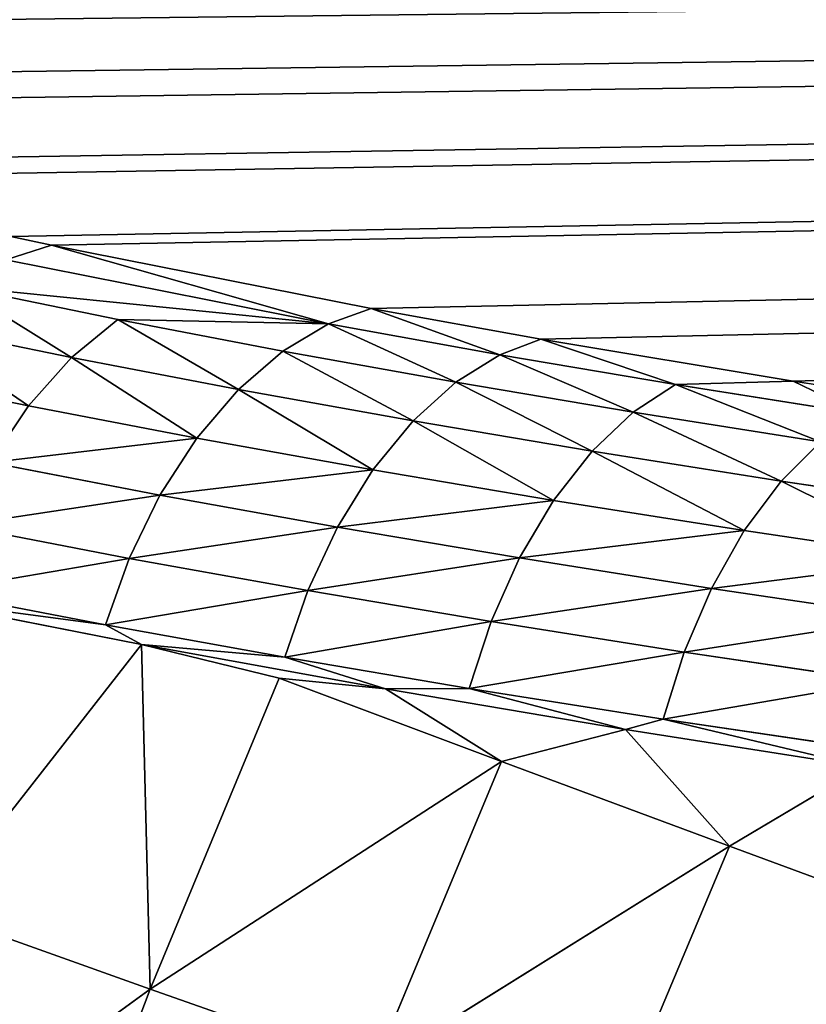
# Model space of a CAD drawing. Extents: x 0 to 500, y 0 to 390.
# Tile 253 of 256: x 52 to 62, y 261 to 274. Entities that reach past the tile are written whole.
import ezdxf

# ---------------------------------------------------------------- set-up
doc = ezdxf.new("R2010")
doc.units = 0
doc.header["$LTSCALE"] = 25.4
doc.layers.get('0').update_dxf_attribs({"linetype": 'CONTINUOUS'})

# ---------------------------------------------------------------- blocks, each defined once
blk = doc.blocks.new('ATLANTA505_-_S_STL')
at = {"color": 0}
for p, q in [((51.978, 71.428, 119.022), (52.514, 70.917, 119.136)), ((51.978, 71.428, 119.022), (52.514, 70.917, 119.136)), ((51.911, 70.323, 119.332), (52.514, 70.917, 119.136)), ((51.911, 70.323, 119.332), (52.514, 70.917, 119.136)), ((52.514, 70.917, 119.136), (56.731, 67.162, 119.971)), ((52.514, 70.917, 119.136), (56.731, 67.162, 119.971)), ((51.911, 70.323, 119.332), (56.168, 66.534, 120.175)), ((51.911, 70.323, 119.332), (56.168, 66.534, 120.175)), ((51.267, 69.721, 119.682), (56.168, 66.534, 120.175)), ((53.387, 67.775, 120.115), (51.267, 69.721, 119.682)), ((53.387, 67.775, 120.115), (51.267, 69.721, 119.682)), ((51.267, 69.721, 119.682), (56.168, 66.534, 120.175)), ((50.638, 69.167, 120.18), (52.778, 67.203, 120.617)), ((50.638, 69.167, 120.18), (52.778, 67.203, 120.617)), ((52.211, 66.707, 121.254), (50.052, 68.689, 120.813)), ((52.211, 66.707, 121.254), (50.052, 68.689, 120.813)), ((53.387, 67.775, 120.115), (52.778, 67.203, 120.617)), ((53.387, 67.775, 120.115), (52.778, 67.203, 120.617)), ((53.387, 67.775, 120.115), (56.168, 66.534, 120.175)), ((53.387, 67.775, 120.115), (55.567, 65.894, 120.534)), ((53.387, 67.775, 120.115), (56.168, 66.534, 120.175)), ((53.387, 67.775, 120.115), (55.567, 65.894, 120.534)), ((52.778, 67.203, 120.617), (52.211, 66.707, 121.254)), ((52.778, 67.203, 120.617), (52.211, 66.707, 121.254)), ((54.979, 65.304, 121.039), (52.778, 67.203, 120.617)), ((54.979, 65.304, 121.039), (52.778, 67.203, 120.617)), ((56.731, 67.162, 119.971), (56.168, 66.534, 120.175)), ((56.731, 67.162, 119.971), (56.168, 66.534, 120.175)), ((56.731, 67.162, 119.971), (58.971, 65.349, 120.375)), ((56.731, 67.162, 119.971), (58.971, 65.349, 120.375)), ((52.211, 66.707, 121.254), (51.708, 66.309, 122.004)), ((52.211, 66.707, 121.254), (51.708, 66.309, 122.004)), ((54.431, 64.791, 121.681), (52.211, 66.707, 121.254)), ((54.431, 64.791, 121.681), (52.211, 66.707, 121.254)), ((56.168, 66.534, 120.175), (55.567, 65.894, 120.534)), ((56.168, 66.534, 120.175), (55.567, 65.894, 120.534)), ((56.168, 66.534, 120.175), (58.428, 64.704, 120.583)), ((56.168, 66.534, 120.175), (58.428, 64.704, 120.583)), ((51.708, 66.309, 122.004), (53.945, 64.378, 122.434)), ((51.708, 66.309, 122.004), (53.945, 64.378, 122.434)), ((53.225, 63.898, 124.144), (50.617, 66.103, 123.797)), ((50.617, 66.103, 123.797), (53.701, 63.444, 124.403)), ((53.225, 63.898, 124.144), (50.617, 66.103, 123.797)), ((50.617, 66.103, 123.797), (53.701, 63.444, 124.403)), ((53.54, 64.079, 123.268), (51.288, 66.022, 122.835)), ((53.54, 64.079, 123.268), (51.288, 66.022, 122.835)), ((53.225, 63.898, 124.144), (50.963, 65.851, 123.71)), ((53.225, 63.898, 124.144), (50.963, 65.851, 123.71)), ((55.567, 65.894, 120.534), (54.979, 65.304, 121.039)), ((55.567, 65.894, 120.534), (54.979, 65.304, 121.039)), ((57.848, 64.046, 120.945), (55.567, 65.894, 120.534)), ((57.848, 64.046, 120.945), (55.567, 65.894, 120.534)), ((58.428, 64.704, 120.583), (58.971, 65.349, 120.375)), ((58.428, 64.704, 120.583), (58.971, 65.349, 120.375)), ((58.971, 65.349, 120.375), (62.3, 62.857, 120.929)), ((60.746, 62.943, 120.975), (58.971, 65.349, 120.375)), ((60.746, 62.943, 120.975), (58.971, 65.349, 120.375)), ((58.971, 65.349, 120.375), (62.3, 62.857, 120.929)), ((54.979, 65.304, 121.039), (54.431, 64.791, 121.681)), ((54.979, 65.304, 121.039), (54.431, 64.791, 121.681)), ((57.283, 63.438, 121.455), (54.979, 65.304, 121.039)), ((57.283, 63.438, 121.455), (54.979, 65.304, 121.039)), ((54.431, 64.791, 121.681), (53.945, 64.378, 122.434)), ((54.431, 64.791, 121.681), (53.945, 64.378, 122.434)), ((56.755, 62.909, 122.1), (54.431, 64.791, 121.681)), ((56.755, 62.909, 122.1), (54.431, 64.791, 121.681)), ((58.428, 64.704, 120.583), (57.848, 64.046, 120.945)), ((58.428, 64.704, 120.583), (57.848, 64.046, 120.945)), ((58.428, 64.704, 120.583), (60.746, 62.943, 120.975)), ((58.428, 64.704, 120.583), (60.746, 62.943, 120.975)), ((49.342, 64.478, 132.193), (53.817, 61.95, 128.948)), ((49.342, 64.478, 132.193), (53.817, 61.95, 128.948)), ((53.701, 63.444, 124.403), (50.943, 64.47, 127.925)), ((50.943, 64.47, 127.925), (53.817, 61.95, 128.948)), ((53.701, 63.444, 124.403), (50.943, 64.47, 127.925)), ((50.943, 64.47, 127.925), (53.817, 61.95, 128.948)), ((53.945, 64.378, 122.434), (53.54, 64.079, 123.268)), ((53.945, 64.378, 122.434), (53.54, 64.079, 123.268)), ((53.945, 64.378, 122.434), (56.287, 62.481, 122.856)), ((53.945, 64.378, 122.434), (56.287, 62.481, 122.856)), ((53.225, 63.898, 124.144), (53.54, 64.079, 123.268)), ((53.225, 63.898, 124.144), (53.54, 64.079, 123.268)), ((55.896, 62.169, 123.693), (53.54, 64.079, 123.268)), ((55.896, 62.169, 123.693), (53.54, 64.079, 123.268)), ((57.848, 64.046, 120.945), (57.283, 63.438, 121.455)), ((57.848, 64.046, 120.945), (57.283, 63.438, 121.455)), ((60.189, 62.268, 121.341), (57.848, 64.046, 120.945)), ((60.189, 62.268, 121.341), (57.848, 64.046, 120.945)), ((55.594, 61.979, 124.572), (53.225, 63.898, 124.144)), ((53.225, 63.898, 124.144), (53.701, 63.444, 124.403)), ((53.225, 63.898, 124.144), (53.701, 63.444, 124.403)), ((55.594, 61.979, 124.572), (53.225, 63.898, 124.144)), ((55.594, 61.979, 124.572), (53.701, 63.444, 124.403)), ((53.701, 63.444, 124.403), (56.922, 60.893, 124.989)), ((55.594, 61.979, 124.572), (53.701, 63.444, 124.403)), ((53.817, 61.95, 128.948), (53.701, 63.444, 124.403)), ((53.701, 63.444, 124.403), (56.922, 60.893, 124.989)), ((53.701, 63.444, 124.403), (55.515, 61.946, 124.846)), ((53.701, 63.444, 124.403), (55.515, 61.946, 124.846)), ((53.817, 61.95, 128.948), (53.701, 63.444, 124.403)), ((57.283, 63.438, 121.455), (56.755, 62.909, 122.1)), ((57.283, 63.438, 121.455), (56.755, 62.909, 122.1)), ((59.645, 61.644, 121.854), (57.283, 63.438, 121.455)), ((59.645, 61.644, 121.854), (57.283, 63.438, 121.455)), ((56.755, 62.909, 122.1), (56.287, 62.481, 122.856)), ((56.755, 62.909, 122.1), (56.287, 62.481, 122.856)), ((59.138, 61.098, 122.502), (56.755, 62.909, 122.1)), ((59.138, 61.098, 122.502), (56.755, 62.909, 122.1)), ((60.746, 62.943, 120.975), (60.189, 62.268, 121.341)), ((60.746, 62.943, 120.975), (60.189, 62.268, 121.341)), ((60.746, 62.943, 120.975), (62.3, 62.857, 120.929)), ((60.746, 62.943, 120.975), (63.192, 61.203, 121.362)), ((60.746, 62.943, 120.975), (62.3, 62.857, 120.929)), ((60.746, 62.943, 120.975), (63.192, 61.203, 121.362)), ((62.3, 62.857, 120.929), (63.692, 61.881, 121.146)), ((62.3, 62.857, 120.929), (63.692, 61.881, 121.146)), ((56.287, 62.481, 122.856), (55.896, 62.169, 123.693)), ((56.287, 62.481, 122.856), (55.896, 62.169, 123.693)), ((56.287, 62.481, 122.856), (58.688, 60.657, 123.262)), ((56.287, 62.481, 122.856), (58.688, 60.657, 123.262)), ((60.189, 62.268, 121.341), (59.645, 61.644, 121.854)), ((60.189, 62.268, 121.341), (59.645, 61.644, 121.854)), ((62.658, 60.511, 121.732), (60.189, 62.268, 121.341)), ((62.658, 60.511, 121.732), (60.189, 62.268, 121.341)), ((55.594, 61.979, 124.572), (55.896, 62.169, 123.693)), ((55.594, 61.979, 124.572), (55.896, 62.169, 123.693)), ((58.313, 60.333, 124.101), (55.896, 62.169, 123.693)), ((58.313, 60.333, 124.101), (55.896, 62.169, 123.693)), ((52.226, 61.962, 133.153), (53.817, 61.95, 128.948)), ((52.226, 61.962, 133.153), (53.817, 61.95, 128.948)), ((56.766, 59.558, 129.987), (53.817, 61.95, 128.948)), ((53.817, 61.95, 128.948), (55.515, 61.946, 124.846)), ((53.817, 61.95, 128.948), (55.515, 61.946, 124.846)), ((53.817, 61.95, 128.948), (58.451, 59.551, 125.947)), ((53.817, 61.95, 128.948), (58.451, 59.551, 125.947)), ((56.766, 59.558, 129.987), (53.817, 61.95, 128.948)), ((56.922, 60.893, 124.989), (55.515, 61.946, 124.846)), ((55.515, 61.946, 124.846), (58.451, 59.551, 125.947)), ((56.922, 60.893, 124.989), (55.515, 61.946, 124.846)), ((55.515, 61.946, 124.846), (58.451, 59.551, 125.947)), ((58.023, 60.135, 124.982), (55.594, 61.979, 124.572)), ((55.594, 61.979, 124.572), (56.922, 60.893, 124.989)), ((55.594, 61.979, 124.572), (56.922, 60.893, 124.989)), ((58.023, 60.135, 124.982), (55.594, 61.979, 124.572)), ((59.645, 61.644, 121.854), (59.138, 61.098, 122.502)), ((59.645, 61.644, 121.854), (59.138, 61.098, 122.502)), ((62.138, 59.87, 122.249), (59.645, 61.644, 121.854)), ((62.138, 59.87, 122.249), (59.645, 61.644, 121.854)), ((59.138, 61.098, 122.502), (58.688, 60.657, 123.262)), ((59.138, 61.098, 122.502), (58.688, 60.657, 123.262)), ((61.652, 59.309, 122.901), (59.138, 61.098, 122.502)), ((61.652, 59.309, 122.901), (59.138, 61.098, 122.502)), ((58.023, 60.135, 124.982), (56.922, 60.893, 124.989)), ((56.922, 60.893, 124.989), (60.086, 58.59, 125.523)), ((58.023, 60.135, 124.982), (56.922, 60.893, 124.989)), ((56.922, 60.893, 124.989), (60.086, 58.59, 125.523)), ((56.922, 60.893, 124.989), (58.451, 59.551, 125.947)), ((56.922, 60.893, 124.989), (58.451, 59.551, 125.947)), ((58.688, 60.657, 123.262), (58.313, 60.333, 124.101)), ((58.688, 60.657, 123.262), (58.313, 60.333, 124.101)), ((58.688, 60.657, 123.262), (61.222, 58.854, 123.663)), ((58.688, 60.657, 123.262), (61.222, 58.854, 123.663)), ((62.658, 60.511, 121.732), (62.138, 59.87, 122.249)), ((62.658, 60.511, 121.732), (62.138, 59.87, 122.249)), ((58.023, 60.135, 124.982), (58.313, 60.333, 124.101)), ((58.023, 60.135, 124.982), (58.313, 60.333, 124.101)), ((60.862, 58.52, 124.505), (58.313, 60.333, 124.101)), ((60.862, 58.52, 124.505), (58.313, 60.333, 124.101)), ((60.584, 58.312, 125.388), (58.023, 60.135, 124.982)), ((58.023, 60.135, 124.982), (60.086, 58.59, 125.523)), ((58.023, 60.135, 124.982), (60.086, 58.59, 125.523)), ((60.584, 58.312, 125.388), (58.023, 60.135, 124.982)), ((62.138, 59.87, 122.249), (61.652, 59.309, 122.901)), ((62.138, 59.87, 122.249), (61.652, 59.309, 122.901)), ((64.685, 58.173, 122.626), (62.138, 59.87, 122.249)), ((64.685, 58.173, 122.626), (62.138, 59.87, 122.249)), ((56.766, 59.558, 129.987), (58.451, 59.551, 125.947)), ((56.766, 59.558, 129.987), (58.451, 59.551, 125.947)), ((56.766, 59.558, 129.987), (61.458, 57.282, 127.064)), ((56.766, 59.558, 129.987), (61.458, 57.282, 127.064)), ((60.086, 58.59, 125.523), (58.451, 59.551, 125.947)), ((58.451, 59.551, 125.947), (61.458, 57.282, 127.064)), ((60.086, 58.59, 125.523), (58.451, 59.551, 125.947)), ((58.451, 59.551, 125.947), (61.458, 57.282, 127.064)), ((61.652, 59.309, 122.901), (61.222, 58.854, 123.663)), ((61.652, 59.309, 122.901), (61.222, 58.854, 123.663)), ((64.221, 57.598, 123.281), (61.652, 59.309, 122.901)), ((64.221, 57.598, 123.281), (61.652, 59.309, 122.901)), ((61.222, 58.854, 123.663), (60.862, 58.52, 124.505)), ((61.222, 58.854, 123.663), (60.862, 58.52, 124.505)), ((61.222, 58.854, 123.663), (63.809, 57.13, 124.047)), ((61.222, 58.854, 123.663), (63.809, 57.13, 124.047)), ((60.584, 58.312, 125.388), (60.086, 58.59, 125.523)), ((60.086, 58.59, 125.523), (63.221, 56.485, 126.015)), ((60.584, 58.312, 125.388), (60.086, 58.59, 125.523)), ((60.086, 58.59, 125.523), (63.221, 56.485, 126.015)), ((60.086, 58.59, 125.523), (61.458, 57.282, 127.064)), ((60.086, 58.59, 125.523), (61.458, 57.282, 127.064)), ((60.584, 58.312, 125.388), (60.862, 58.52, 124.505)), ((60.584, 58.312, 125.388), (60.862, 58.52, 124.505)), ((63.466, 56.785, 124.891), (60.862, 58.52, 124.505)), ((63.466, 56.785, 124.891), (60.862, 58.52, 124.505)), ((63.2, 56.569, 125.775), (60.584, 58.312, 125.388)), ((60.584, 58.312, 125.388), (63.221, 56.485, 126.015)), ((60.584, 58.312, 125.388), (63.221, 56.485, 126.015)), ((63.2, 56.569, 125.775), (60.584, 58.312, 125.388)), ((59.787, 57.292, 131.041), (61.458, 57.282, 127.064)), ((59.787, 57.292, 131.041), (61.458, 57.282, 127.064)), ((63.221, 56.485, 126.015), (61.458, 57.282, 127.064)), ((61.458, 57.282, 127.064), (64.53, 55.136, 128.199)), ((63.221, 56.485, 126.015), (61.458, 57.282, 127.064)), ((61.458, 57.282, 127.064), (64.53, 55.136, 128.199))]:
    blk.add_line(p, q, dxfattribs=at)
mesh = blk.add_polyface(dxfattribs=at)
corners = [(28.535, 105.47, 111.447), (472.057, 106.531, 111.211), (28.047, 106.531, 111.211), (31.259, 99.901, 112.686), (31.513, 99.41, 112.795), (34.61, 93.796, 114.044), (35.11, 92.948, 114.233), (37.838, 88.585, 115.204), (39.171, 86.602, 115.645), (41.22, 83.729, 116.285), (43.545, 80.698, 116.959), (44.771, 79.192, 117.294), (47.691, 75.832, 118.042), (48.529, 74.924, 118.244), (51.978, 71.428, 119.022), (52.514, 70.917, 119.136), (56.731, 67.162, 119.971), (58.971, 65.349, 120.375), (62.3, 62.857, 120.929), (63.692, 61.881, 121.146), (68.195, 58.957, 121.797), (68.804, 58.587, 121.879), (71.489, 57.024, 122.227), (74.351, 55.467, 122.574), (77.261, 53.992, 122.902), (81.078, 52.206, 123.299), (82.87, 51.421, 123.474), (88.009, 49.339, 123.937), (88.897, 49.003, 124.012), (95.577, 46.675, 124.53), (102.408, 44.62, 124.988), (103.884, 44.213, 125.078), (110.023, 42.652, 125.425), (113.065, 41.948, 125.582), (118.377, 40.818, 125.834), (124.514, 39.651, 126.093), (128.476, 38.967, 126.246), (136.14, 37.782, 126.509), (138.781, 37.412, 126.591), (149.993, 36.042, 126.896), (162.971, 34.796, 127.174), (176.085, 33.842, 127.386), (178.887, 33.672, 127.424), (191.229, 33.047, 127.563), (197.879, 32.787, 127.621), (208.103, 32.477, 127.69), (219.529, 32.239, 127.743), (227.31, 32.133, 127.766), (250.052, 32.016, 127.792), (273.346, 32.139, 127.765), (282.985, 32.281, 127.733), (297.546, 32.632, 127.655), (316.452, 33.408, 127.483), (329.899, 34.237, 127.298), (333.481, 34.503, 127.239), (342.662, 35.287, 127.064), (346.867, 35.7, 126.972), (354.288, 36.517, 126.791), (359.977, 37.231, 126.632), (364.982, 37.929, 126.476), (371.909, 39.014, 126.235), (375.283, 39.596, 126.106), (382.776, 41.032, 125.786), (388.713, 42.33, 125.497), (392.247, 43.18, 125.308), (397.699, 44.62, 124.987), (399.64, 45.174, 124.864), (405.776, 47.085, 124.439), (406.507, 47.33, 124.384), (413.14, 49.743, 123.848), (418.858, 52.131, 123.316), (419.947, 52.623, 123.207), (424.438, 54.788, 122.725), (426.329, 55.772, 122.506), (429.667, 57.624, 122.094), (432.371, 59.241, 121.734), (434.582, 60.65, 121.42), (438.026, 63.017, 120.894), (439.228, 63.895, 120.698), (443.23, 67.042, 119.998), (443.671, 67.413, 119.915), (447.818, 71.134, 119.087), (449.972, 73.253, 118.616), (452.163, 75.559, 118.103), (453.95, 77.562, 117.657), (456.366, 80.458, 117.012), (457.786, 82.269, 116.61), (460.473, 85.939, 115.793), (461.491, 87.421, 115.463), (464.457, 92.056, 114.432), (466.422, 95.411, 113.685), (468.331, 98.914, 112.905), (469.465, 101.118, 112.415)]
mesh.append_faces([[corners[k] for k in face] for face in [(0, 1, 2), (1, 91, 92)]], dxfattribs={"vtx0": -1, "color": 0})
mesh.append_faces([[corners[k] for k in face] for face in [(1, 0, 3), (1, 3, 4), (1, 4, 5), (1, 5, 6), (1, 6, 7), (1, 7, 8), (1, 8, 9), (1, 9, 10), (1, 10, 11), (1, 11, 12), (1, 12, 13), (1, 13, 14), (1, 14, 15), (1, 15, 16), (1, 16, 17), (1, 17, 18), (1, 18, 19), (1, 19, 20), (1, 20, 21), (1, 21, 22), (1, 22, 23), (1, 23, 24), (1, 24, 25), (1, 25, 26), (1, 26, 27), (1, 27, 28), (1, 28, 29), (1, 29, 30), (1, 30, 31), (1, 31, 32), (1, 32, 33), (1, 33, 34), (1, 34, 35), (1, 35, 36), (1, 36, 37), (1, 37, 38), (1, 38, 39), (1, 39, 40), (1, 40, 41), (1, 41, 42), (1, 42, 43), (1, 43, 44), (1, 44, 45), (1, 45, 46), (1, 46, 47), (1, 47, 48), (1, 48, 49), (1, 49, 50), (1, 50, 51), (1, 51, 52), (1, 52, 53), (1, 53, 54), (1, 54, 55), (1, 55, 56), (1, 56, 57), (1, 57, 58), (1, 58, 59), (1, 59, 60), (1, 60, 61), (1, 61, 62), (1, 62, 63), (1, 63, 64), (1, 64, 65), (1, 65, 66), (1, 66, 67), (1, 67, 68), (1, 68, 69), (1, 69, 70), (1, 70, 71), (1, 71, 72), (1, 72, 73), (1, 73, 74), (1, 74, 75), (1, 75, 76), (1, 76, 77), (1, 77, 78), (1, 78, 79), (1, 79, 80), (1, 80, 81), (1, 81, 82), (1, 82, 83), (1, 83, 84), (1, 84, 85), (1, 85, 86), (1, 86, 87), (1, 87, 88), (1, 88, 89), (1, 89, 90), (1, 90, 91)]], dxfattribs={"vtx0": -1, "vtx2": -1, "color": 0})
mesh = blk.add_polyface(dxfattribs=at)
corners = [(52.514, 70.917, 119.136), (51.978, 71.428, 119.022), (51.911, 70.323, 119.332)]
mesh.append_faces([[corners[k] for k in face] for face in [(0, 1, 2)]], dxfattribs={"color": 0})
mesh = blk.add_polyface(dxfattribs=at)
corners = [(56.168, 66.534, 120.175), (52.514, 70.917, 119.136), (51.911, 70.323, 119.332), (56.731, 67.162, 119.971)]
mesh.append_faces([[corners[k] for k in face] for face in [(0, 1, 2), (1, 0, 3)]], dxfattribs={"vtx0": -1, "color": 0})
mesh = blk.add_polyface(dxfattribs=at)
corners = [(56.168, 66.534, 120.175), (51.911, 70.323, 119.332), (51.267, 69.721, 119.682)]
mesh.append_faces([[corners[k] for k in face] for face in [(0, 1, 2)]], dxfattribs={"color": 0})
mesh = blk.add_polyface(dxfattribs=at)
corners = [(52.778, 67.203, 120.617), (51.267, 69.721, 119.682), (50.638, 69.167, 120.18), (53.387, 67.775, 120.115)]
mesh.append_faces([[corners[k] for k in face] for face in [(0, 1, 2), (1, 0, 3)]], dxfattribs={"vtx0": -1, "color": 0})
mesh = blk.add_polyface(dxfattribs=at)
corners = [(56.168, 66.534, 120.175), (51.267, 69.721, 119.682), (53.387, 67.775, 120.115)]
mesh.append_faces([[corners[k] for k in face] for face in [(0, 1, 2)]], dxfattribs={"color": 0})
mesh = blk.add_polyface(dxfattribs=at)
corners = [(52.211, 66.707, 121.254), (50.638, 69.167, 120.18), (50.052, 68.689, 120.813), (52.778, 67.203, 120.617)]
mesh.append_faces([[corners[k] for k in face] for face in [(0, 1, 2), (1, 0, 3)]], dxfattribs={"vtx0": -1, "color": 0})
mesh = blk.add_polyface(dxfattribs=at)
corners = [(51.708, 66.309, 122.004), (50.052, 68.689, 120.813), (49.532, 68.305, 121.56), (52.211, 66.707, 121.254)]
mesh.append_faces([[corners[k] for k in face] for face in [(0, 1, 2), (1, 0, 3)]], dxfattribs={"vtx0": -1, "color": 0})
mesh = blk.add_polyface(dxfattribs=at)
corners = [(54.979, 65.304, 121.039), (53.387, 67.775, 120.115), (52.778, 67.203, 120.617), (55.567, 65.894, 120.534)]
mesh.append_faces([[corners[k] for k in face] for face in [(0, 1, 2), (1, 0, 3)]], dxfattribs={"vtx0": -1, "color": 0})
mesh = blk.add_polyface(dxfattribs=at)
corners = [(56.168, 66.534, 120.175), (53.387, 67.775, 120.115), (55.567, 65.894, 120.534)]
mesh.append_faces([[corners[k] for k in face] for face in [(0, 1, 2)]], dxfattribs={"color": 0})
mesh = blk.add_polyface(dxfattribs=at)
corners = [(54.431, 64.791, 121.681), (52.778, 67.203, 120.617), (52.211, 66.707, 121.254), (54.979, 65.304, 121.039)]
mesh.append_faces([[corners[k] for k in face] for face in [(0, 1, 2), (1, 0, 3)]], dxfattribs={"vtx0": -1, "color": 0})
mesh = blk.add_polyface(dxfattribs=at)
corners = [(58.428, 64.704, 120.583), (56.731, 67.162, 119.971), (56.168, 66.534, 120.175), (58.971, 65.349, 120.375)]
mesh.append_faces([[corners[k] for k in face] for face in [(0, 1, 2), (1, 0, 3)]], dxfattribs={"vtx0": -1, "color": 0})
mesh = blk.add_polyface(dxfattribs=at)
corners = [(51.708, 66.309, 122.004), (54.431, 64.791, 121.681), (52.211, 66.707, 121.254), (53.945, 64.378, 122.434)]
mesh.append_faces([[corners[k] for k in face] for face in [(0, 1, 2), (1, 0, 3)]], dxfattribs={"vtx0": -1, "color": 0})
mesh = blk.add_polyface(dxfattribs=at)
corners = [(57.848, 64.046, 120.945), (56.168, 66.534, 120.175), (55.567, 65.894, 120.534), (58.428, 64.704, 120.583)]
mesh.append_faces([[corners[k] for k in face] for face in [(0, 1, 2), (1, 0, 3)]], dxfattribs={"vtx0": -1, "color": 0})
mesh = blk.add_polyface(dxfattribs=at)
corners = [(51.288, 66.022, 122.835), (53.945, 64.378, 122.434), (51.708, 66.309, 122.004), (53.54, 64.079, 123.268)]
mesh.append_faces([[corners[k] for k in face] for face in [(0, 1, 2), (1, 0, 3)]], dxfattribs={"vtx0": -1, "color": 0})
mesh = blk.add_polyface(dxfattribs=at)
corners = [(53.701, 63.444, 124.403), (53.225, 63.898, 124.144), (50.617, 66.103, 123.797)]
mesh.append_faces([[corners[k] for k in face] for face in [(0, 1, 2)]], dxfattribs={"color": 0})
mesh = blk.add_polyface(dxfattribs=at)
corners = [(53.225, 63.898, 124.144), (50.963, 65.851, 123.71), (50.617, 66.103, 123.797)]
mesh.append_faces([[corners[k] for k in face] for face in [(0, 1, 2)]], dxfattribs={"color": 0})
mesh = blk.add_polyface(dxfattribs=at)
corners = [(50.943, 64.47, 127.925), (53.701, 63.444, 124.403), (50.617, 66.103, 123.797)]
mesh.append_faces([[corners[k] for k in face] for face in [(0, 1, 2)]], dxfattribs={"color": 0})
mesh = blk.add_polyface(dxfattribs=at)
corners = [(50.963, 65.851, 123.71), (53.54, 64.079, 123.268), (51.288, 66.022, 122.835), (53.225, 63.898, 124.144)]
mesh.append_faces([[corners[k] for k in face] for face in [(0, 1, 2), (1, 0, 3)]], dxfattribs={"vtx0": -1, "color": 0})
mesh = blk.add_polyface(dxfattribs=at)
corners = [(57.283, 63.438, 121.455), (55.567, 65.894, 120.534), (54.979, 65.304, 121.039), (57.848, 64.046, 120.945)]
mesh.append_faces([[corners[k] for k in face] for face in [(0, 1, 2), (1, 0, 3)]], dxfattribs={"vtx0": -1, "color": 0})
mesh = blk.add_polyface(dxfattribs=at)
corners = [(60.746, 62.943, 120.975), (58.971, 65.349, 120.375), (58.428, 64.704, 120.583)]
mesh.append_faces([[corners[k] for k in face] for face in [(0, 1, 2)]], dxfattribs={"color": 0})
mesh = blk.add_polyface(dxfattribs=at)
corners = [(62.3, 62.857, 120.929), (58.971, 65.349, 120.375), (60.746, 62.943, 120.975)]
mesh.append_faces([[corners[k] for k in face] for face in [(0, 1, 2)]], dxfattribs={"color": 0})
mesh = blk.add_polyface(dxfattribs=at)
corners = [(56.755, 62.909, 122.1), (54.979, 65.304, 121.039), (54.431, 64.791, 121.681), (57.283, 63.438, 121.455)]
mesh.append_faces([[corners[k] for k in face] for face in [(0, 1, 2), (1, 0, 3)]], dxfattribs={"vtx0": -1, "color": 0})
mesh = blk.add_polyface(dxfattribs=at)
corners = [(53.945, 64.378, 122.434), (56.755, 62.909, 122.1), (54.431, 64.791, 121.681), (56.287, 62.481, 122.856)]
mesh.append_faces([[corners[k] for k in face] for face in [(0, 1, 2), (1, 0, 3)]], dxfattribs={"vtx0": -1, "color": 0})
mesh = blk.add_polyface(dxfattribs=at)
corners = [(60.189, 62.268, 121.341), (58.428, 64.704, 120.583), (57.848, 64.046, 120.945), (60.746, 62.943, 120.975)]
mesh.append_faces([[corners[k] for k in face] for face in [(0, 1, 2), (1, 0, 3)]], dxfattribs={"vtx0": -1, "color": 0})
mesh = blk.add_polyface(dxfattribs=at)
corners = [(49.342, 64.478, 132.193), (53.817, 61.95, 128.948), (50.943, 64.47, 127.925)]
mesh.append_faces([[corners[k] for k in face] for face in [(0, 1, 2)]], dxfattribs={"color": 0})
mesh = blk.add_polyface(dxfattribs=at)
corners = [(52.226, 61.962, 133.153), (53.817, 61.95, 128.948), (49.342, 64.478, 132.193)]
mesh.append_faces([[corners[k] for k in face] for face in [(0, 1, 2)]], dxfattribs={"color": 0})
mesh = blk.add_polyface(dxfattribs=at)
corners = [(53.817, 61.95, 128.948), (53.701, 63.444, 124.403), (50.943, 64.47, 127.925)]
mesh.append_faces([[corners[k] for k in face] for face in [(0, 1, 2)]], dxfattribs={"color": 0})
mesh = blk.add_polyface(dxfattribs=at)
corners = [(53.54, 64.079, 123.268), (56.287, 62.481, 122.856), (53.945, 64.378, 122.434), (55.896, 62.169, 123.693)]
mesh.append_faces([[corners[k] for k in face] for face in [(0, 1, 2), (1, 0, 3)]], dxfattribs={"vtx0": -1, "color": 0})
mesh = blk.add_polyface(dxfattribs=at)
corners = [(53.225, 63.898, 124.144), (55.896, 62.169, 123.693), (53.54, 64.079, 123.268), (55.594, 61.979, 124.572)]
mesh.append_faces([[corners[k] for k in face] for face in [(0, 1, 2), (1, 0, 3)]], dxfattribs={"vtx0": -1, "color": 0})
mesh = blk.add_polyface(dxfattribs=at)
corners = [(59.645, 61.644, 121.854), (57.848, 64.046, 120.945), (57.283, 63.438, 121.455), (60.189, 62.268, 121.341)]
mesh.append_faces([[corners[k] for k in face] for face in [(0, 1, 2), (1, 0, 3)]], dxfattribs={"vtx0": -1, "color": 0})
mesh = blk.add_polyface(dxfattribs=at)
corners = [(55.594, 61.979, 124.572), (53.225, 63.898, 124.144), (53.701, 63.444, 124.403)]
mesh.append_faces([[corners[k] for k in face] for face in [(0, 1, 2)]], dxfattribs={"color": 0})
mesh = blk.add_polyface(dxfattribs=at)
corners = [(56.922, 60.893, 124.989), (55.594, 61.979, 124.572), (53.701, 63.444, 124.403)]
mesh.append_faces([[corners[k] for k in face] for face in [(0, 1, 2)]], dxfattribs={"color": 0})
mesh = blk.add_polyface(dxfattribs=at)
corners = [(56.922, 60.893, 124.989), (53.701, 63.444, 124.403), (55.515, 61.946, 124.846)]
mesh.append_faces([[corners[k] for k in face] for face in [(0, 1, 2)]], dxfattribs={"color": 0})
mesh = blk.add_polyface(dxfattribs=at)
corners = [(53.817, 61.95, 128.948), (55.515, 61.946, 124.846), (53.701, 63.444, 124.403)]
mesh.append_faces([[corners[k] for k in face] for face in [(0, 1, 2)]], dxfattribs={"color": 0})
mesh = blk.add_polyface(dxfattribs=at)
corners = [(59.138, 61.098, 122.502), (57.283, 63.438, 121.455), (56.755, 62.909, 122.1), (59.645, 61.644, 121.854)]
mesh.append_faces([[corners[k] for k in face] for face in [(0, 1, 2), (1, 0, 3)]], dxfattribs={"vtx0": -1, "color": 0})
mesh = blk.add_polyface(dxfattribs=at)
corners = [(56.287, 62.481, 122.856), (59.138, 61.098, 122.502), (56.755, 62.909, 122.1), (58.688, 60.657, 123.262)]
mesh.append_faces([[corners[k] for k in face] for face in [(0, 1, 2), (1, 0, 3)]], dxfattribs={"vtx0": -1, "color": 0})
mesh = blk.add_polyface(dxfattribs=at)
corners = [(62.658, 60.511, 121.732), (60.746, 62.943, 120.975), (60.189, 62.268, 121.341), (63.192, 61.203, 121.362)]
mesh.append_faces([[corners[k] for k in face] for face in [(0, 1, 2), (1, 0, 3)]], dxfattribs={"vtx0": -1, "color": 0})
mesh = blk.add_polyface(dxfattribs=at)
corners = [(63.192, 61.203, 121.362), (62.3, 62.857, 120.929), (60.746, 62.943, 120.975), (63.692, 61.881, 121.146)]
mesh.append_faces([[corners[k] for k in face] for face in [(0, 1, 2), (1, 0, 3)]], dxfattribs={"vtx0": -1, "color": 0})
mesh = blk.add_polyface(dxfattribs=at)
corners = [(55.896, 62.169, 123.693), (58.688, 60.657, 123.262), (56.287, 62.481, 122.856), (58.313, 60.333, 124.101)]
mesh.append_faces([[corners[k] for k in face] for face in [(0, 1, 2), (1, 0, 3)]], dxfattribs={"vtx0": -1, "color": 0})
mesh = blk.add_polyface(dxfattribs=at)
corners = [(62.138, 59.87, 122.249), (60.189, 62.268, 121.341), (59.645, 61.644, 121.854), (62.658, 60.511, 121.732)]
mesh.append_faces([[corners[k] for k in face] for face in [(0, 1, 2), (1, 0, 3)]], dxfattribs={"vtx0": -1, "color": 0})
mesh = blk.add_polyface(dxfattribs=at)
corners = [(55.594, 61.979, 124.572), (58.313, 60.333, 124.101), (55.896, 62.169, 123.693), (58.023, 60.135, 124.982)]
mesh.append_faces([[corners[k] for k in face] for face in [(0, 1, 2), (1, 0, 3)]], dxfattribs={"vtx0": -1, "color": 0})
mesh = blk.add_polyface(dxfattribs=at)
corners = [(52.226, 61.962, 133.153), (56.766, 59.558, 129.987), (53.817, 61.95, 128.948)]
mesh.append_faces([[corners[k] for k in face] for face in [(0, 1, 2)]], dxfattribs={"color": 0})
mesh = blk.add_polyface(dxfattribs=at)
corners = [(53.817, 61.95, 128.948), (58.451, 59.551, 125.947), (55.515, 61.946, 124.846)]
mesh.append_faces([[corners[k] for k in face] for face in [(0, 1, 2)]], dxfattribs={"color": 0})
mesh = blk.add_polyface(dxfattribs=at)
corners = [(56.766, 59.558, 129.987), (58.451, 59.551, 125.947), (53.817, 61.95, 128.948)]
mesh.append_faces([[corners[k] for k in face] for face in [(0, 1, 2)]], dxfattribs={"color": 0})
mesh = blk.add_polyface(dxfattribs=at)
corners = [(58.451, 59.551, 125.947), (56.922, 60.893, 124.989), (55.515, 61.946, 124.846)]
mesh.append_faces([[corners[k] for k in face] for face in [(0, 1, 2)]], dxfattribs={"color": 0})
mesh = blk.add_polyface(dxfattribs=at)
corners = [(56.922, 60.893, 124.989), (58.023, 60.135, 124.982), (55.594, 61.979, 124.572)]
mesh.append_faces([[corners[k] for k in face] for face in [(0, 1, 2)]], dxfattribs={"color": 0})
mesh = blk.add_polyface(dxfattribs=at)
corners = [(61.652, 59.309, 122.901), (59.645, 61.644, 121.854), (59.138, 61.098, 122.502), (62.138, 59.87, 122.249)]
mesh.append_faces([[corners[k] for k in face] for face in [(0, 1, 2), (1, 0, 3)]], dxfattribs={"vtx0": -1, "color": 0})
mesh = blk.add_polyface(dxfattribs=at)
corners = [(58.688, 60.657, 123.262), (61.652, 59.309, 122.901), (59.138, 61.098, 122.502), (61.222, 58.854, 123.663)]
mesh.append_faces([[corners[k] for k in face] for face in [(0, 1, 2), (1, 0, 3)]], dxfattribs={"vtx0": -1, "color": 0})
mesh = blk.add_polyface(dxfattribs=at)
corners = [(60.086, 58.59, 125.523), (58.023, 60.135, 124.982), (56.922, 60.893, 124.989)]
mesh.append_faces([[corners[k] for k in face] for face in [(0, 1, 2)]], dxfattribs={"color": 0})
mesh = blk.add_polyface(dxfattribs=at)
corners = [(58.451, 59.551, 125.947), (60.086, 58.59, 125.523), (56.922, 60.893, 124.989)]
mesh.append_faces([[corners[k] for k in face] for face in [(0, 1, 2)]], dxfattribs={"color": 0})
mesh = blk.add_polyface(dxfattribs=at)
corners = [(58.313, 60.333, 124.101), (61.222, 58.854, 123.663), (58.688, 60.657, 123.262), (60.862, 58.52, 124.505)]
mesh.append_faces([[corners[k] for k in face] for face in [(0, 1, 2), (1, 0, 3)]], dxfattribs={"vtx0": -1, "color": 0})
mesh = blk.add_polyface(dxfattribs=at)
corners = [(64.685, 58.173, 122.626), (62.658, 60.511, 121.732), (62.138, 59.87, 122.249), (65.183, 58.829, 122.106)]
mesh.append_faces([[corners[k] for k in face] for face in [(0, 1, 2), (1, 0, 3)]], dxfattribs={"vtx0": -1, "color": 0})
mesh = blk.add_polyface(dxfattribs=at)
corners = [(58.023, 60.135, 124.982), (60.862, 58.52, 124.505), (58.313, 60.333, 124.101), (60.584, 58.312, 125.388)]
mesh.append_faces([[corners[k] for k in face] for face in [(0, 1, 2), (1, 0, 3)]], dxfattribs={"vtx0": -1, "color": 0})
mesh = blk.add_polyface(dxfattribs=at)
corners = [(60.086, 58.59, 125.523), (60.584, 58.312, 125.388), (58.023, 60.135, 124.982)]
mesh.append_faces([[corners[k] for k in face] for face in [(0, 1, 2)]], dxfattribs={"color": 0})
mesh = blk.add_polyface(dxfattribs=at)
corners = [(64.221, 57.598, 123.281), (62.138, 59.87, 122.249), (61.652, 59.309, 122.901), (64.685, 58.173, 122.626)]
mesh.append_faces([[corners[k] for k in face] for face in [(0, 1, 2), (1, 0, 3)]], dxfattribs={"vtx0": -1, "color": 0})
mesh = blk.add_polyface(dxfattribs=at)
corners = [(56.766, 59.558, 129.987), (61.458, 57.282, 127.064), (58.451, 59.551, 125.947)]
mesh.append_faces([[corners[k] for k in face] for face in [(0, 1, 2)]], dxfattribs={"color": 0})
mesh = blk.add_polyface(dxfattribs=at)
corners = [(59.787, 57.292, 131.041), (61.458, 57.282, 127.064), (56.766, 59.558, 129.987)]
mesh.append_faces([[corners[k] for k in face] for face in [(0, 1, 2)]], dxfattribs={"color": 0})
mesh = blk.add_polyface(dxfattribs=at)
corners = [(61.458, 57.282, 127.064), (60.086, 58.59, 125.523), (58.451, 59.551, 125.947)]
mesh.append_faces([[corners[k] for k in face] for face in [(0, 1, 2)]], dxfattribs={"color": 0})
mesh = blk.add_polyface(dxfattribs=at)
corners = [(61.222, 58.854, 123.663), (64.221, 57.598, 123.281), (61.652, 59.309, 122.901), (63.809, 57.13, 124.047)]
mesh.append_faces([[corners[k] for k in face] for face in [(0, 1, 2), (1, 0, 3)]], dxfattribs={"vtx0": -1, "color": 0})
mesh = blk.add_polyface(dxfattribs=at)
corners = [(60.862, 58.52, 124.505), (63.809, 57.13, 124.047), (61.222, 58.854, 123.663), (63.466, 56.785, 124.891)]
mesh.append_faces([[corners[k] for k in face] for face in [(0, 1, 2), (1, 0, 3)]], dxfattribs={"vtx0": -1, "color": 0})
mesh = blk.add_polyface(dxfattribs=at)
corners = [(63.221, 56.485, 126.015), (60.584, 58.312, 125.388), (60.086, 58.59, 125.523)]
mesh.append_faces([[corners[k] for k in face] for face in [(0, 1, 2)]], dxfattribs={"color": 0})
mesh = blk.add_polyface(dxfattribs=at)
corners = [(61.458, 57.282, 127.064), (63.221, 56.485, 126.015), (60.086, 58.59, 125.523)]
mesh.append_faces([[corners[k] for k in face] for face in [(0, 1, 2)]], dxfattribs={"color": 0})
mesh = blk.add_polyface(dxfattribs=at)
corners = [(60.584, 58.312, 125.388), (63.466, 56.785, 124.891), (60.862, 58.52, 124.505), (63.2, 56.569, 125.775)]
mesh.append_faces([[corners[k] for k in face] for face in [(0, 1, 2), (1, 0, 3)]], dxfattribs={"vtx0": -1, "color": 0})
mesh = blk.add_polyface(dxfattribs=at)
corners = [(63.221, 56.485, 126.015), (63.2, 56.569, 125.775), (60.584, 58.312, 125.388)]
mesh.append_faces([[corners[k] for k in face] for face in [(0, 1, 2)]], dxfattribs={"color": 0})
mesh = blk.add_polyface(dxfattribs=at)
corners = [(59.787, 57.292, 131.041), (64.53, 55.136, 128.199), (61.458, 57.282, 127.064)]
mesh.append_faces([[corners[k] for k in face] for face in [(0, 1, 2)]], dxfattribs={"color": 0})
mesh = blk.add_polyface(dxfattribs=at)
corners = [(62.875, 55.148, 132.111), (64.53, 55.136, 128.199), (59.787, 57.292, 131.041)]
mesh.append_faces([[corners[k] for k in face] for face in [(0, 1, 2)]], dxfattribs={"color": 0})
mesh = blk.add_polyface(dxfattribs=at)
corners = [(64.53, 55.136, 128.199), (63.221, 56.485, 126.015), (61.458, 57.282, 127.064)]
mesh.append_faces([[corners[k] for k in face] for face in [(0, 1, 2)]], dxfattribs={"color": 0})

msp = doc.modelspace()

# ---------------------------------------------------------------- block references
at = {"color": 254, "extrusion": (0, -1, 1.11022e-16)}
msp.add_blockref('ATLANTA505_-_S_STL', (-0.149, -0.01, -389.852), dxfattribs=at)

doc.saveas('drawing.dxf')
